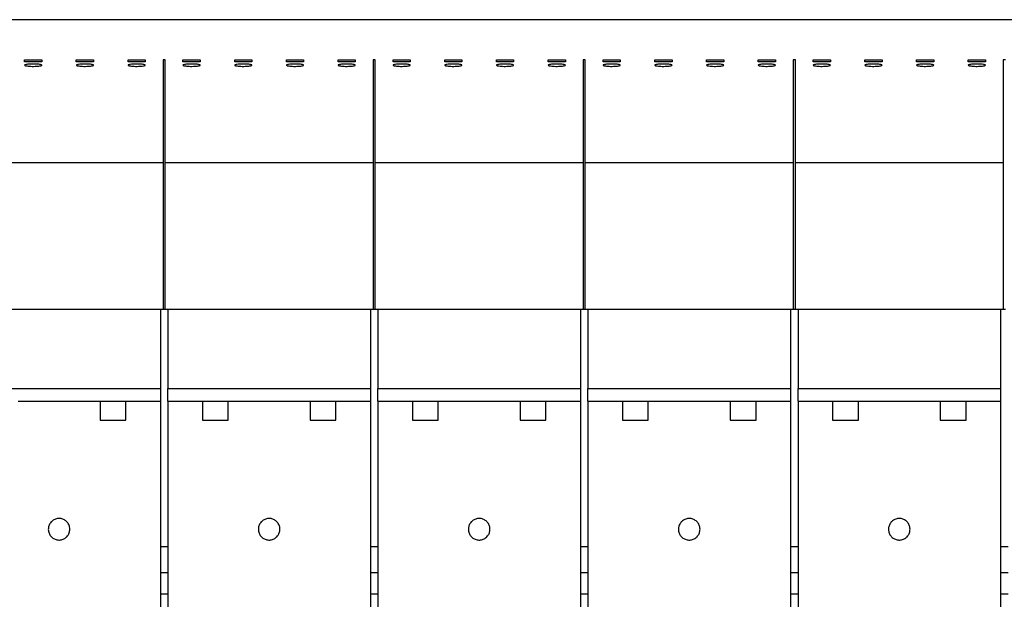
# Model space of a CAD drawing. Header units: millimetres. Extents: x 6 to 415, y 5 to 292.
# Tile 6 of 62: x 157 to 214, y 152 to 185. Entities that reach past the tile are written whole.
import ezdxf

# ---------------------------------------------------------------- set-up
doc = ezdxf.new("R2010")
doc.units = ezdxf.units.MM

msp = doc.modelspace()

# ---------------------------------------------------------------- linework, layer by layer
at = {"color": 7, "linetype": 'Continuous', "lineweight": 25}
for p, q in [((312.3847, 185.2012), (140.8848, 185.2012)), ((157.6035, 182.87), (158.6035, 182.87)), ((157.6035, 182.7592), (157.6035, 182.87)), ((158.6035, 182.87), (158.6035, 182.7592)), ((160.6035, 182.87), (161.6035, 182.87)), ((160.6035, 182.7592), (160.6035, 182.87)), ((161.6035, 182.87), (161.6035, 182.7592)), ((163.6035, 182.87), (164.6035, 182.87)), ((163.6035, 182.7592), (163.6035, 182.87)), ((164.6035, 182.87), (164.6035, 182.7592)), ((165.7598, 182.87), (165.6348, 182.87)), ((165.6348, 182.87), (165.6348, 176.9012)), ((165.7598, 176.9012), (165.7598, 182.87)), ((166.791, 182.87), (167.791, 182.87)), ((166.791, 182.7592), (166.791, 182.87)), ((167.791, 182.87), (167.791, 182.7592)), ((169.791, 182.87), (170.791, 182.87)), ((169.791, 182.7592), (169.791, 182.87)), ((170.791, 182.87), (170.791, 182.7592)), ((172.791, 182.87), (173.791, 182.87)), ((172.791, 182.7592), (172.791, 182.87)), ((173.791, 182.87), (173.791, 182.7592)), ((175.791, 182.87), (176.791, 182.87)), ((175.791, 182.7592), (175.791, 182.87)), ((176.791, 182.87), (176.791, 182.7592)), ((177.9473, 182.87), (177.8223, 182.87)), ((177.8223, 182.87), (177.8223, 176.9012)), ((177.9473, 176.9012), (177.9473, 182.87)), ((178.9785, 182.87), (179.9785, 182.87)), ((178.9785, 182.7592), (178.9785, 182.87)), ((179.9785, 182.87), (179.9785, 182.7592)), ((181.9785, 182.87), (182.9785, 182.87)), ((181.9785, 182.7592), (181.9785, 182.87)), ((182.9785, 182.87), (182.9785, 182.7592)), ((184.9785, 182.87), (185.9785, 182.87)), ((184.9785, 182.7592), (184.9785, 182.87)), ((185.9785, 182.87), (185.9785, 182.7592)), ((187.9785, 182.87), (188.9785, 182.87)), ((187.9785, 182.7592), (187.9785, 182.87)), ((188.9785, 182.87), (188.9785, 182.7592)), ((190.1348, 182.87), (190.0097, 182.87)), ((190.0097, 182.87), (190.0097, 176.9012)), ((190.1348, 176.9012), (190.1348, 182.87)), ((191.166, 182.87), (192.166, 182.87)), ((191.166, 182.7592), (191.166, 182.87)), ((192.166, 182.87), (192.166, 182.7592)), ((194.166, 182.87), (195.166, 182.87)), ((194.166, 182.7592), (194.166, 182.87)), ((195.166, 182.87), (195.166, 182.7592)), ((197.166, 182.87), (198.166, 182.87)), ((197.166, 182.7592), (197.166, 182.87)), ((198.166, 182.87), (198.166, 182.7592)), ((200.166, 182.87), (201.166, 182.87)), ((200.166, 182.7592), (200.166, 182.87)), ((201.166, 182.87), (201.166, 182.7592)), ((202.3223, 182.87), (202.1973, 182.87)), ((202.1973, 182.87), (202.1973, 176.9012)), ((202.3223, 176.9012), (202.3223, 182.87)), ((203.3535, 182.87), (204.3535, 182.87)), ((203.3535, 182.7592), (203.3535, 182.87)), ((204.3535, 182.87), (204.3535, 182.7592)), ((206.3535, 182.87), (207.3535, 182.87)), ((206.3535, 182.7592), (206.3535, 182.87)), ((207.3535, 182.87), (207.3535, 182.7592)), ((209.3535, 182.87), (210.3535, 182.87)), ((209.3535, 182.7592), (209.3535, 182.87)), ((210.3535, 182.87), (210.3535, 182.7592)), ((212.3535, 182.87), (213.3535, 182.87)), ((212.3535, 182.7592), (212.3535, 182.87)), ((213.3535, 182.87), (213.3535, 182.7592)), ((214.5098, 182.87), (214.3848, 182.87)), ((214.3848, 182.87), (214.3848, 176.9012)), ((158.6035, 182.7592), (157.6035, 182.7592)), ((161.6035, 182.7592), (160.6035, 182.7592)), ((164.6035, 182.7592), (163.6035, 182.7592)), ((167.791, 182.7592), (166.791, 182.7592)), ((170.791, 182.7592), (169.791, 182.7592)), ((173.791, 182.7592), (172.791, 182.7592)), ((176.791, 182.7592), (175.791, 182.7592)), ((179.9785, 182.7592), (178.9785, 182.7592)), ((182.9785, 182.7592), (181.9785, 182.7592)), ((185.9785, 182.7592), (184.9785, 182.7592)), ((188.9785, 182.7592), (187.9785, 182.7592)), ((192.166, 182.7592), (191.166, 182.7592)), ((195.166, 182.7592), (194.166, 182.7592)), ((198.166, 182.7592), (197.166, 182.7592)), ((201.166, 182.7592), (200.166, 182.7592)), ((204.3535, 182.7592), (203.3535, 182.7592)), ((207.3535, 182.7592), (206.3535, 182.7592)), ((210.3535, 182.7592), (209.3535, 182.7592)), ((213.3535, 182.7592), (212.3535, 182.7592)), ((165.6348, 176.9012), (153.5722, 176.9012)), ((165.6348, 176.9012), (165.6348, 168.4012)), ((177.8223, 176.9012), (165.7598, 176.9012)), ((165.7598, 168.4012), (165.7598, 176.9012)), ((177.8223, 176.9012), (177.8223, 168.4012)), ((190.0097, 176.9012), (177.9473, 176.9012)), ((177.9473, 168.4012), (177.9473, 176.9012)), ((190.0097, 176.9012), (190.0097, 168.4012)), ((202.1973, 176.9012), (190.1348, 176.9012)), ((190.1348, 168.4012), (190.1348, 176.9012)), ((202.1973, 176.9012), (202.1973, 168.4012)), ((214.3848, 176.9012), (202.3223, 176.9012)), ((202.3223, 168.4012), (202.3223, 176.9012)), ((214.3848, 176.9012), (214.3848, 168.4012)), ((164.7348, 168.4012), (154.4722, 168.4012)), ((165.6348, 168.4012), (164.7348, 168.4012)), ((164.7348, 168.4012), (164.7348, 168.3744)), ((165.4785, 168.4012), (165.4785, 163.8183)), ((165.7598, 168.4012), (165.6348, 168.4012)), ((166.6598, 168.4012), (165.7598, 168.4012)), ((165.916, 168.4012), (165.916, 163.8183)), ((176.9222, 168.4012), (166.6598, 168.4012)), ((166.6598, 168.4012), (166.6598, 168.3744)), ((177.8223, 168.4012), (176.9222, 168.4012)), ((176.9222, 168.4012), (176.9222, 168.3744)), ((177.666, 168.4012), (177.666, 163.8183)), ((177.9473, 168.4012), (177.8223, 168.4012)), ((178.8473, 168.4012), (177.9473, 168.4012)), ((178.1035, 168.4012), (178.1035, 163.8183)), ((189.1098, 168.4012), (178.8473, 168.4012)), ((178.8473, 168.4012), (178.8473, 168.3744)), ((190.0097, 168.4012), (189.1098, 168.4012)), ((189.1098, 168.4012), (189.1098, 168.3744)), ((189.8535, 168.4012), (189.8535, 163.8183)), ((190.1348, 168.4012), (190.0097, 168.4012)), ((191.0348, 168.4012), (190.1348, 168.4012)), ((190.291, 168.4012), (190.291, 163.8183)), ((201.2973, 168.4012), (191.0348, 168.4012)), ((191.0348, 168.4012), (191.0348, 168.3744)), ((202.1973, 168.4012), (201.2973, 168.4012)), ((201.2973, 168.4012), (201.2973, 168.3744)), ((202.041, 168.4012), (202.041, 163.8183)), ((202.3223, 168.4012), (202.1973, 168.4012)), ((203.2223, 168.4012), (202.3223, 168.4012)), ((202.4785, 168.4012), (202.4785, 163.8183)), ((213.4848, 168.4012), (203.2223, 168.4012)), ((203.2223, 168.4012), (203.2223, 168.3744)), ((214.3848, 168.4012), (213.4848, 168.4012)), ((213.4848, 168.4012), (213.4848, 168.3744)), ((214.2285, 168.4012), (214.2285, 163.8183)), ((214.5098, 168.4012), (214.3848, 168.4012)), ((153.7285, 163.8183), (165.4785, 163.8183)), ((165.4785, 163.8183), (165.4785, 163.0732)), ((165.916, 163.8183), (177.666, 163.8183)), ((165.916, 163.0732), (165.916, 163.8183)), ((177.666, 163.8183), (177.666, 163.0732)), ((178.1035, 163.8183), (189.8535, 163.8183)), ((178.1035, 163.0732), (178.1035, 163.8183)), ((189.8535, 163.8183), (189.8535, 163.0732)), ((190.291, 163.8183), (202.041, 163.8183)), ((190.291, 163.0732), (190.291, 163.8183)), ((202.041, 163.8183), (202.041, 163.0732)), ((202.4785, 163.8183), (214.2285, 163.8183)), ((202.4785, 163.0732), (202.4785, 163.8183)), ((214.2285, 163.8183), (214.2285, 163.0732)), ((157.2285, 163.0732), (161.9785, 163.0732)), ((161.9785, 163.0732), (161.9785, 161.9732)), ((161.9785, 163.0732), (163.4785, 163.0732)), ((163.4785, 161.9732), (163.4785, 163.0732)), ((163.4785, 163.0732), (165.4785, 163.0732)), ((165.4785, 163.0732), (165.4785, 123.4012)), ((165.916, 163.0732), (167.916, 163.0732)), ((165.916, 163.0732), (165.916, 123.4012)), ((167.916, 163.0732), (167.916, 161.9732)), ((167.916, 163.0732), (169.416, 163.0732)), ((169.416, 161.9732), (169.416, 163.0732)), ((169.416, 163.0732), (174.166, 163.0732)), ((174.166, 163.0732), (174.166, 161.9732)), ((174.166, 163.0732), (175.666, 163.0732)), ((175.666, 161.9732), (175.666, 163.0732)), ((175.666, 163.0732), (177.666, 163.0732)), ((177.666, 163.0732), (177.666, 123.4012)), ((178.1035, 163.0732), (180.1035, 163.0732)), ((178.1035, 163.0732), (178.1035, 123.4012)), ((180.1035, 163.0732), (180.1035, 161.9732)), ((180.1035, 163.0732), (181.6035, 163.0732)), ((181.6035, 161.9732), (181.6035, 163.0732)), ((181.6035, 163.0732), (186.3535, 163.0732)), ((186.3535, 163.0732), (186.3535, 161.9732)), ((186.3535, 163.0732), (187.8535, 163.0732)), ((187.8535, 161.9732), (187.8535, 163.0732)), ((187.8535, 163.0732), (189.8535, 163.0732)), ((189.8535, 163.0732), (189.8535, 123.4012)), ((190.291, 163.0732), (192.291, 163.0732)), ((190.291, 163.0732), (190.291, 123.4012)), ((192.291, 163.0732), (192.291, 161.9732)), ((192.291, 163.0732), (193.791, 163.0732)), ((193.791, 161.9732), (193.791, 163.0732)), ((193.791, 163.0732), (198.541, 163.0732)), ((198.541, 163.0732), (198.541, 161.9732)), ((198.541, 163.0732), (200.041, 163.0732)), ((200.041, 161.9732), (200.041, 163.0732)), ((200.041, 163.0732), (202.041, 163.0732)), ((202.041, 163.0732), (202.041, 123.4012)), ((202.4785, 163.0732), (204.4785, 163.0732)), ((202.4785, 163.0732), (202.4785, 123.4012)), ((204.4785, 163.0732), (204.4785, 161.9732)), ((204.4785, 163.0732), (205.9785, 163.0732)), ((205.9785, 161.9732), (205.9785, 163.0732)), ((205.9785, 163.0732), (210.7285, 163.0732)), ((210.7285, 163.0732), (210.7285, 161.9732)), ((210.7285, 163.0732), (212.2285, 163.0732)), ((212.2285, 161.9732), (212.2285, 163.0732)), ((212.2285, 163.0732), (214.2285, 163.0732)), ((214.2285, 163.0732), (214.2285, 123.4012)), ((161.9785, 161.9732), (163.4785, 161.9732)), ((167.916, 161.9732), (169.416, 161.9732)), ((174.166, 161.9732), (175.666, 161.9732)), ((180.1035, 161.9732), (181.6035, 161.9732)), ((186.3535, 161.9732), (187.8535, 161.9732)), ((192.291, 161.9732), (193.791, 161.9732)), ((198.541, 161.9732), (200.041, 161.9732)), ((204.4785, 161.9732), (205.9785, 161.9732)), ((210.7285, 161.9732), (212.2285, 161.9732)), ((165.4785, 154.6512), (165.916, 154.6512)), ((177.666, 154.6512), (178.1035, 154.6512)), ((189.8535, 154.6512), (190.291, 154.6512)), ((202.041, 154.6512), (202.4785, 154.6512)), ((214.2285, 154.6512), (214.666, 154.6512)), ((165.4785, 151.9012), (165.916, 151.9012)), ((177.666, 151.9012), (178.1035, 151.9012)), ((189.8535, 151.9012), (190.291, 151.9012)), ((202.041, 151.9012), (202.4785, 151.9012)), ((214.2285, 151.9012), (214.666, 151.9012))]:
    msp.add_line(p, q, dxfattribs=at)
at = {"color": 8, "linetype": 'Continuous', "lineweight": 25}
for p, q in [((165.4785, 153.1512), (165.916, 153.1512)), ((177.666, 153.1512), (178.1035, 153.1512)), ((189.8535, 153.1512), (190.291, 153.1512)), ((202.041, 153.1512), (202.4785, 153.1512)), ((214.2285, 153.1512), (214.666, 153.1512))]:
    msp.add_line(p, q, dxfattribs=at)
at = {"color": 7, "linetype": 'Continuous', "lineweight": 25}
for points, knots in [([(158.6035, 182.5633), (158.5979, 182.5558), (158.5867, 182.5407), (158.4993, 182.5205), (158.3708, 182.5053), (158.2115, 182.4966), (158.0412, 182.4956), (157.8784, 182.5022), (157.7408, 182.5155), (157.6432, 182.5342), (157.5967, 182.5562), (157.6076, 182.579), (157.6752, 182.6), (157.792, 182.6167), (157.9437, 182.6273), (158.1126, 182.6307), (158.2797, 182.6265), (158.4271, 182.6154), (158.538, 182.5985), (158.5955, 182.5801), (158.6013, 182.568), (158.6035, 182.5633)], [0, 0, 0, 0, 0.054288, 0.1085826, 0.1626609, 0.2162832, 0.2694767, 0.3224655, 0.3755605, 0.4290202, 0.4829472, 0.5372341, 0.5916176, 0.6457905, 0.6995438, 0.7528554, 0.8058959, 0.858943, 0.9122716, 0.9660363, 1, 1, 1, 1]), ([(161.6035, 182.5633), (161.5979, 182.5558), (161.5867, 182.5407), (161.4993, 182.5205), (161.3708, 182.5053), (161.2115, 182.4966), (161.0412, 182.4956), (160.8784, 182.5022), (160.7408, 182.5155), (160.6432, 182.5342), (160.5967, 182.5562), (160.6076, 182.579), (160.6752, 182.6), (160.792, 182.6167), (160.9437, 182.6273), (161.1126, 182.6307), (161.2797, 182.6265), (161.4271, 182.6154), (161.5379, 182.5985), (161.5955, 182.5801), (161.6013, 182.568), (161.6035, 182.5633)], [0, 0, 0, 0, 0.0542875, 0.1085821, 0.1626621, 0.2162822, 0.2694756, 0.3224643, 0.3755593, 0.4290203, 0.4829472, 0.5372341, 0.5916175, 0.6457904, 0.6995436, 0.7528552, 0.8058955, 0.8589447, 0.9122717, 0.9660364, 1, 1, 1, 1]), ([(164.6035, 182.5633), (164.5979, 182.5558), (164.5867, 182.5407), (164.4993, 182.5205), (164.3708, 182.5053), (164.2115, 182.4966), (164.0412, 182.4956), (163.8784, 182.5022), (163.7408, 182.5155), (163.6432, 182.5342), (163.5967, 182.5562), (163.6076, 182.579), (163.6753, 182.6), (163.792, 182.6167), (163.9437, 182.6273), (164.1126, 182.6307), (164.2797, 182.6265), (164.4271, 182.6154), (164.538, 182.5985), (164.5955, 182.5801), (164.6013, 182.568), (164.6035, 182.5633)], [0, 0, 0, 0, 0.0542879, 0.108582, 0.1626612, 0.2162823, 0.2694758, 0.3224645, 0.3755595, 0.4290205, 0.4829475, 0.5372346, 0.591618, 0.6457893, 0.6995425, 0.7528541, 0.8058957, 0.8589439, 0.9122717, 0.9660363, 1, 1, 1, 1]), ([(167.791, 182.5633), (167.7854, 182.5558), (167.7742, 182.5407), (167.6868, 182.5205), (167.5583, 182.5053), (167.399, 182.4966), (167.2287, 182.4956), (167.0659, 182.5022), (166.9283, 182.5155), (166.8307, 182.5342), (166.7842, 182.5562), (166.7951, 182.579), (166.8628, 182.6), (166.9795, 182.6167), (167.1312, 182.6273), (167.3001, 182.6307), (167.4672, 182.6265), (167.6146, 182.6154), (167.7255, 182.5985), (167.783, 182.5801), (167.7888, 182.568), (167.791, 182.5633)], [0, 0, 0, 0, 0.0542879, 0.108582, 0.1626611, 0.2162823, 0.2694757, 0.3224644, 0.3755594, 0.4290204, 0.482947, 0.5372339, 0.5916173, 0.6457894, 0.6995426, 0.7528554, 0.8058958, 0.8589439, 0.9122717, 0.9660364, 1, 1, 1, 1]), ([(170.791, 182.5633), (170.7854, 182.5558), (170.7742, 182.5407), (170.6868, 182.5205), (170.5583, 182.5053), (170.399, 182.4966), (170.2287, 182.4956), (170.0659, 182.5022), (169.9283, 182.5155), (169.8307, 182.5342), (169.7842, 182.5562), (169.7951, 182.579), (169.8627, 182.6), (169.9795, 182.6167), (170.1312, 182.6273), (170.3001, 182.6307), (170.4672, 182.6265), (170.6146, 182.6154), (170.7255, 182.5985), (170.783, 182.5801), (170.7888, 182.568), (170.791, 182.5633)], [0, 0, 0, 0, 0.0542879, 0.1085825, 0.1626616, 0.2162828, 0.2694762, 0.3224649, 0.3755598, 0.4290208, 0.4829475, 0.5372343, 0.5916177, 0.6457905, 0.6995438, 0.7528553, 0.8058957, 0.8589438, 0.9122716, 0.9660362, 1, 1, 1, 1]), ([(173.791, 182.5633), (173.7854, 182.5558), (173.7742, 182.5407), (173.6868, 182.5205), (173.5583, 182.5053), (173.399, 182.4966), (173.2287, 182.4956), (173.0659, 182.5022), (172.9283, 182.5155), (172.8307, 182.5342), (172.7842, 182.5562), (172.7951, 182.579), (172.8628, 182.6), (172.9795, 182.6167), (173.1312, 182.6273), (173.3002, 182.6307), (173.4672, 182.6265), (173.6146, 182.6154), (173.7254, 182.5985), (173.783, 182.5801), (173.7888, 182.568), (173.791, 182.5633)], [0, 0, 0, 0, 0.0542879, 0.1085825, 0.1626608, 0.2162831, 0.2694765, 0.3224652, 0.3755602, 0.4290205, 0.4829475, 0.5372345, 0.5916178, 0.6457899, 0.6995432, 0.752856, 0.8058963, 0.8589435, 0.9122713, 0.9660363, 1, 1, 1, 1]), ([(176.791, 182.5633), (176.7854, 182.5558), (176.7742, 182.5407), (176.6868, 182.5205), (176.5583, 182.5053), (176.399, 182.4966), (176.2287, 182.4956), (176.0659, 182.5022), (175.9283, 182.5155), (175.8307, 182.5342), (175.7842, 182.5562), (175.7951, 182.579), (175.8627, 182.6), (175.9795, 182.6167), (176.1312, 182.6273), (176.3001, 182.6307), (176.4672, 182.6265), (176.6146, 182.6154), (176.7255, 182.5985), (176.783, 182.5801), (176.7888, 182.568), (176.791, 182.5633)], [0, 0, 0, 0, 0.0542877, 0.1085823, 0.1626615, 0.2162826, 0.269476, 0.3224647, 0.3755597, 0.4290207, 0.4829474, 0.5372342, 0.5916176, 0.6457905, 0.6995427, 0.7528554, 0.8058958, 0.8589439, 0.9122717, 0.9660364, 1, 1, 1, 1]), ([(179.9785, 182.5633), (179.9729, 182.5558), (179.9617, 182.5407), (179.8743, 182.5205), (179.7458, 182.5053), (179.5865, 182.4966), (179.4162, 182.4956), (179.2534, 182.5022), (179.1158, 182.5155), (179.0182, 182.5342), (178.9717, 182.5562), (178.9826, 182.579), (179.0502, 182.6), (179.167, 182.6167), (179.3187, 182.6273), (179.4876, 182.6307), (179.6547, 182.6265), (179.8021, 182.6154), (179.913, 182.5985), (179.9705, 182.5801), (179.9763, 182.568), (179.9785, 182.5633)], [0, 0, 0, 0, 0.0542877, 0.1085823, 0.1626615, 0.2162826, 0.269476, 0.3224647, 0.3755597, 0.4290207, 0.4829474, 0.5372342, 0.5916176, 0.6457905, 0.6995427, 0.7528554, 0.8058958, 0.8589439, 0.9122717, 0.9660364, 1, 1, 1, 1]), ([(182.9785, 182.5633), (182.9729, 182.5558), (182.9617, 182.5407), (182.8743, 182.5205), (182.7458, 182.5053), (182.5865, 182.4966), (182.4162, 182.4956), (182.2534, 182.5022), (182.1158, 182.5155), (182.0182, 182.5342), (181.9717, 182.5562), (181.9826, 182.579), (182.0503, 182.6), (182.167, 182.6167), (182.3187, 182.6273), (182.4876, 182.6307), (182.6547, 182.6265), (182.8021, 182.6154), (182.913, 182.5985), (182.9705, 182.5801), (182.9763, 182.568), (182.9785, 182.5633)], [0, 0, 0, 0, 0.054288, 0.1085826, 0.1626618, 0.216283, 0.2694765, 0.3224652, 0.3755602, 0.4290206, 0.4829476, 0.5372346, 0.591618, 0.6457902, 0.6995435, 0.7528551, 0.8058955, 0.8589437, 0.9122715, 0.9660362, 1, 1, 1, 1]), ([(185.9785, 182.5633), (185.9729, 182.5558), (185.9617, 182.5407), (185.8743, 182.5205), (185.7458, 182.5053), (185.5865, 182.4966), (185.4162, 182.4956), (185.2534, 182.5022), (185.1158, 182.5155), (185.0182, 182.5342), (184.9717, 182.5562), (184.9826, 182.579), (185.0503, 182.6), (185.167, 182.6167), (185.3187, 182.6273), (185.4877, 182.6307), (185.6547, 182.6265), (185.8021, 182.6154), (185.9129, 182.5985), (185.9705, 182.5801), (185.9763, 182.568), (185.9785, 182.5633)], [0, 0, 0, 0, 0.05428791, 0.10858196, 0.16266109, 0.21628335, 0.26947679, 0.32246434, 0.37555934, 0.42902031, 0.48294732, 0.53723425, 0.59161764, 0.64578973, 0.69954298, 0.75285573, 0.80589611, 0.85894426, 0.91227127, 0.96603635, 1, 1, 1, 1]), ([(188.9785, 182.5633), (188.9729, 182.5558), (188.9617, 182.5407), (188.8743, 182.5205), (188.7458, 182.5053), (188.5865, 182.4966), (188.4162, 182.4956), (188.2534, 182.5022), (188.1158, 182.5155), (188.0182, 182.5342), (187.9717, 182.5562), (187.9826, 182.579), (188.0502, 182.6), (188.167, 182.6167), (188.3187, 182.6273), (188.4876, 182.6307), (188.6547, 182.6265), (188.8021, 182.6154), (188.913, 182.5985), (188.9705, 182.5801), (188.9763, 182.568), (188.9785, 182.5633)], [0, 0, 0, 0, 0.0542877, 0.1085823, 0.1626615, 0.2162826, 0.269476, 0.3224647, 0.3755597, 0.4290207, 0.4829474, 0.5372342, 0.5916176, 0.6457905, 0.6995427, 0.7528554, 0.8058958, 0.8589439, 0.9122717, 0.9660364, 1, 1, 1, 1]), ([(192.166, 182.5633), (192.1604, 182.5558), (192.1492, 182.5407), (192.0618, 182.5205), (191.9333, 182.5053), (191.774, 182.4966), (191.6037, 182.4956), (191.4409, 182.5022), (191.3033, 182.5155), (191.2057, 182.5342), (191.1592, 182.5562), (191.1701, 182.579), (191.2377, 182.6), (191.3545, 182.6167), (191.5062, 182.6273), (191.6751, 182.6307), (191.8422, 182.6265), (191.9896, 182.6154), (192.1005, 182.5985), (192.158, 182.5801), (192.1638, 182.568), (192.166, 182.5633)], [0, 0, 0, 0, 0.0542877, 0.1085823, 0.1626615, 0.2162826, 0.269476, 0.3224647, 0.3755597, 0.4290207, 0.4829474, 0.5372342, 0.5916176, 0.6457905, 0.6995427, 0.7528554, 0.8058958, 0.8589439, 0.9122717, 0.9660364, 1, 1, 1, 1]), ([(195.166, 182.5633), (195.1604, 182.5558), (195.1492, 182.5407), (195.0618, 182.5205), (194.9333, 182.5053), (194.774, 182.4966), (194.6037, 182.4956), (194.4409, 182.5022), (194.3033, 182.5155), (194.2057, 182.5342), (194.1592, 182.5562), (194.1701, 182.579), (194.2378, 182.6), (194.3545, 182.6167), (194.5062, 182.6273), (194.6751, 182.6307), (194.8422, 182.6265), (194.9896, 182.6154), (195.1004, 182.5985), (195.158, 182.5801), (195.1638, 182.568), (195.166, 182.5633)], [0, 0, 0, 0, 0.0542879, 0.1085825, 0.1626608, 0.2162831, 0.2694765, 0.3224652, 0.3755602, 0.4290205, 0.4829475, 0.5372345, 0.5916179, 0.6457899, 0.6995432, 0.7528548, 0.8058963, 0.8589435, 0.9122713, 0.9660363, 1, 1, 1, 1]), ([(198.166, 182.5633), (198.1604, 182.5558), (198.1492, 182.5407), (198.0618, 182.5205), (197.9333, 182.5053), (197.774, 182.4966), (197.6037, 182.4956), (197.4409, 182.5022), (197.3033, 182.5155), (197.2057, 182.5342), (197.1592, 182.5562), (197.1701, 182.579), (197.2377, 182.6), (197.3545, 182.6167), (197.5062, 182.6273), (197.6751, 182.6307), (197.8422, 182.6265), (197.9896, 182.6154), (198.1004, 182.5985), (198.158, 182.5801), (198.1638, 182.568), (198.166, 182.5633)], [0, 0, 0, 0, 0.05428781, 0.10858243, 0.16266113, 0.21628284, 0.26947627, 0.32246496, 0.37555996, 0.42902059, 0.48294744, 0.53723433, 0.59161772, 0.64579021, 0.69954294, 0.75285569, 0.80589607, 0.8589437, 0.91227148, 0.96603635, 1, 1, 1, 1]), ([(201.166, 182.5633), (201.1604, 182.5558), (201.1492, 182.5407), (201.0618, 182.5205), (200.9333, 182.5053), (200.774, 182.4966), (200.6037, 182.4956), (200.4409, 182.5022), (200.3033, 182.5155), (200.2057, 182.5342), (200.1592, 182.5562), (200.1701, 182.579), (200.2378, 182.6), (200.3545, 182.6167), (200.5062, 182.6273), (200.6751, 182.6307), (200.8422, 182.6265), (200.9896, 182.6154), (201.1004, 182.5985), (201.158, 182.5801), (201.1638, 182.568), (201.166, 182.5633)], [0, 0, 0, 0, 0.0542878, 0.1085824, 0.1626611, 0.2162828, 0.2694763, 0.322465, 0.37556, 0.4290206, 0.4829474, 0.5372343, 0.5916177, 0.6457902, 0.6995429, 0.7528551, 0.8058961, 0.8589437, 0.9122715, 0.9660364, 1, 1, 1, 1]), ([(204.3535, 182.5633), (204.3479, 182.5558), (204.3367, 182.5407), (204.2493, 182.5205), (204.1208, 182.5053), (203.9615, 182.4966), (203.7912, 182.4956), (203.6284, 182.5022), (203.4908, 182.5155), (203.3932, 182.5342), (203.3467, 182.5562), (203.3576, 182.579), (203.4253, 182.6), (203.542, 182.6167), (203.6937, 182.6273), (203.8626, 182.6307), (204.0297, 182.6265), (204.1771, 182.6154), (204.2879, 182.5985), (204.3455, 182.5801), (204.3513, 182.568), (204.3535, 182.5633)], [0, 0, 0, 0, 0.0542878, 0.1085824, 0.1626611, 0.2162828, 0.2694763, 0.322465, 0.37556, 0.4290206, 0.4829474, 0.5372343, 0.5916177, 0.6457902, 0.6995429, 0.7528551, 0.8058961, 0.8589437, 0.9122715, 0.9660364, 1, 1, 1, 1]), ([(207.3535, 182.5633), (207.3479, 182.5558), (207.3367, 182.5407), (207.2493, 182.5205), (207.1208, 182.5053), (206.9615, 182.4966), (206.7912, 182.4956), (206.6284, 182.5022), (206.4908, 182.5155), (206.3932, 182.5342), (206.3467, 182.5562), (206.3576, 182.579), (206.4253, 182.6), (206.542, 182.6167), (206.6937, 182.6273), (206.8626, 182.6307), (207.0297, 182.6265), (207.1771, 182.6154), (207.288, 182.5985), (207.3455, 182.5801), (207.3513, 182.568), (207.3535, 182.5633)], [0, 0, 0, 0, 0.0542879, 0.1085823, 0.1626614, 0.2162826, 0.2694761, 0.3224648, 0.3755598, 0.4290205, 0.4829473, 0.5372343, 0.5916177, 0.6457898, 0.6995431, 0.7528552, 0.8058956, 0.8589438, 0.9122716, 0.9660363, 1, 1, 1, 1]), ([(210.3535, 182.5633), (210.3479, 182.5558), (210.3367, 182.5407), (210.2493, 182.5205), (210.1208, 182.5053), (209.9615, 182.4966), (209.7912, 182.4956), (209.6284, 182.5022), (209.4908, 182.5155), (209.3932, 182.5342), (209.3467, 182.5562), (209.3576, 182.579), (209.4252, 182.6), (209.542, 182.6167), (209.6937, 182.6273), (209.8627, 182.6307), (210.0297, 182.6265), (210.1771, 182.6154), (210.2879, 182.5985), (210.3455, 182.5801), (210.3513, 182.568), (210.3535, 182.5633)], [0, 0, 0, 0, 0.0542878, 0.1085821, 0.1626613, 0.216283, 0.2694764, 0.3224645, 0.3755595, 0.4290205, 0.4829474, 0.5372343, 0.5916177, 0.6457901, 0.6995434, 0.7528556, 0.8058959, 0.8589441, 0.9122715, 0.9660364, 1, 1, 1, 1]), ([(213.3535, 182.5633), (213.3479, 182.5558), (213.3367, 182.5407), (213.2493, 182.5205), (213.1208, 182.5053), (212.9615, 182.4966), (212.7912, 182.4956), (212.6284, 182.5022), (212.4908, 182.5155), (212.3932, 182.5342), (212.3467, 182.5562), (212.3576, 182.579), (212.4252, 182.6), (212.542, 182.6167), (212.6937, 182.6273), (212.8626, 182.6307), (213.0297, 182.6265), (213.1771, 182.6154), (213.2879, 182.5985), (213.3455, 182.5801), (213.3513, 182.568), (213.3535, 182.5633)], [0, 0, 0, 0, 0.0542878, 0.1085823, 0.1626612, 0.2162829, 0.2694763, 0.3224648, 0.3755598, 0.4290206, 0.4829474, 0.5372343, 0.5916177, 0.6457902, 0.6995432, 0.7528553, 0.805896, 0.8589439, 0.9122715, 0.9660364, 1, 1, 1, 1]), ([(160.2285, 155.6512), (160.2216, 155.5808), (160.2077, 155.4401), (160.0997, 155.2528), (159.9406, 155.1106), (159.7423, 155.0295), (159.5289, 155.0186), (159.324, 155.0789), (159.1506, 155.2034), (159.028, 155.3783), (158.9701, 155.5842), (158.9836, 155.7978), (159.0673, 155.9951), (159.2116, 156.1534), (159.4002, 156.2548), (159.6114, 156.2881), (159.8214, 156.2497), (160.0071, 156.1441), (160.1465, 155.9831), (160.2186, 155.8091), (160.2257, 155.6951), (160.2285, 155.6512)], [0, 0, 0, 0, 0.0538136, 0.1076297, 0.1613908, 0.215056, 0.2686399, 0.3221822, 0.3757449, 0.4293767, 0.483104, 0.5369165, 0.5907645, 0.6445792, 0.6982958, 0.7518985, 0.8054265, 0.8589535, 0.9125575, 0.9662762, 1, 1, 1, 1]), ([(172.416, 155.6512), (172.4091, 155.5808), (172.3952, 155.4401), (172.2872, 155.2527), (172.1281, 155.1106), (171.9298, 155.0295), (171.7164, 155.0186), (171.5115, 155.0789), (171.3381, 155.2034), (171.2155, 155.3783), (171.1576, 155.5842), (171.1711, 155.7978), (171.2548, 155.9951), (171.3991, 156.1534), (171.5877, 156.2548), (171.7989, 156.2881), (172.0089, 156.2497), (172.1946, 156.1441), (172.334, 155.9831), (172.4061, 155.8091), (172.4132, 155.6951), (172.416, 155.6512)], [0, 0, 0, 0, 0.0538136, 0.1076292, 0.1613918, 0.215057, 0.268639, 0.3221832, 0.3757451, 0.429377, 0.4831042, 0.5369167, 0.5907654, 0.6445795, 0.698297, 0.7518997, 0.8054258, 0.8589528, 0.9125575, 0.9662762, 1, 1, 1, 1]), ([(184.6035, 155.6512), (184.5966, 155.5808), (184.5827, 155.4401), (184.4747, 155.2527), (184.3156, 155.1106), (184.1173, 155.0295), (183.9039, 155.0186), (183.699, 155.0789), (183.5256, 155.2034), (183.403, 155.3783), (183.3451, 155.5842), (183.3586, 155.7978), (183.4423, 155.9951), (183.5866, 156.1534), (183.7752, 156.2548), (183.9864, 156.2881), (184.1964, 156.2497), (184.3821, 156.1441), (184.5215, 155.9831), (184.5936, 155.8091), (184.6007, 155.6951), (184.6035, 155.6512)], [0, 0, 0, 0, 0.0538136, 0.1076292, 0.1613918, 0.215057, 0.268639, 0.3221832, 0.3757451, 0.429377, 0.4831042, 0.5369167, 0.5907654, 0.6445795, 0.698297, 0.7518997, 0.8054258, 0.8589528, 0.9125575, 0.9662762, 1, 1, 1, 1]), ([(196.791, 155.6512), (196.7841, 155.5808), (196.7702, 155.4401), (196.6622, 155.2527), (196.5031, 155.1106), (196.3048, 155.0295), (196.0914, 155.0186), (195.8865, 155.0789), (195.7131, 155.2034), (195.5905, 155.3783), (195.5326, 155.5842), (195.5461, 155.7978), (195.6298, 155.9951), (195.7741, 156.1534), (195.9627, 156.2548), (196.1739, 156.2881), (196.3839, 156.2497), (196.5696, 156.1441), (196.709, 155.9831), (196.7811, 155.8091), (196.7882, 155.6951), (196.791, 155.6512)], [0, 0, 0, 0, 0.0538137, 0.1076293, 0.1613915, 0.2150568, 0.2686392, 0.3221829, 0.3757452, 0.4293768, 0.4831041, 0.5369166, 0.5907653, 0.644579, 0.6982965, 0.7518992, 0.8054258, 0.8589528, 0.9125575, 0.9662762, 1, 1, 1, 1]), ([(208.9785, 155.6512), (208.9716, 155.5808), (208.9577, 155.4401), (208.8497, 155.2527), (208.6906, 155.1106), (208.4923, 155.0295), (208.2789, 155.0186), (208.074, 155.0789), (207.9006, 155.2034), (207.778, 155.3783), (207.7201, 155.5842), (207.7336, 155.7978), (207.8173, 155.9951), (207.9616, 156.1534), (208.1502, 156.2548), (208.3614, 156.2881), (208.5714, 156.2497), (208.7571, 156.1441), (208.8965, 155.9831), (208.9686, 155.8091), (208.9757, 155.6951), (208.9785, 155.6512)], [0, 0, 0, 0, 0.0538137, 0.1076293, 0.1613915, 0.2150568, 0.2686392, 0.3221829, 0.3757452, 0.4293768, 0.4831041, 0.5369166, 0.5907653, 0.644579, 0.6982965, 0.7518992, 0.8054258, 0.8589528, 0.9125575, 0.9662762, 1, 1, 1, 1])]:
    msp.add_open_spline(points, degree=3, knots=knots, dxfattribs=at)

doc.saveas('drawing.dxf')
